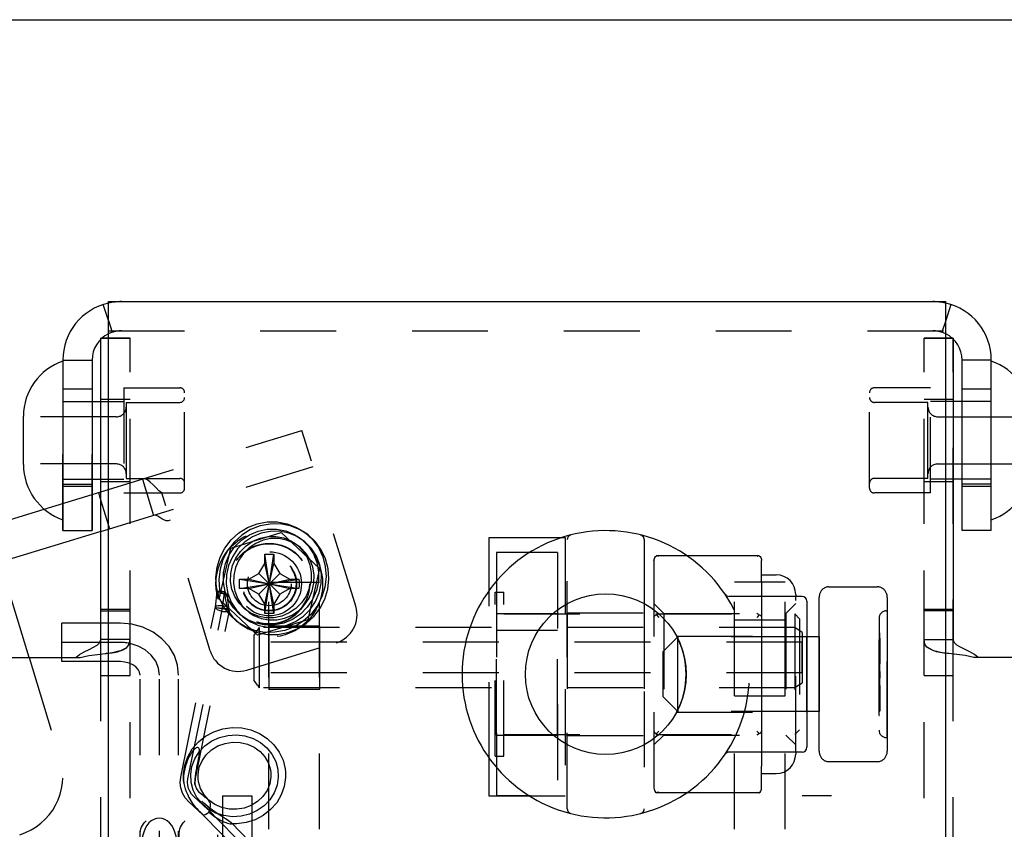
# Model space of a CAD drawing. Header units: inches. Extents: x 0 to 28.3, y 0 to 18.3.
# Tile 18 of 34: x 7.4 to 9.4, y 16.7 to 18.3. Entities that reach past the tile are written whole.
import ezdxf

# ---------------------------------------------------------------- set-up
doc = ezdxf.new("R2010")
doc.units = ezdxf.units.IN
doc.header["$LTSCALE"] = 1.558333
doc.header["$MEASUREMENT"] = 0
doc.linetypes.add('HIDDEN', pattern=[0.2, 0.1, -0.1])
doc.layers.get('0').update_dxf_attribs({"linetype": 'CONTINUOUS'})
for name, color, linetype in [('03___PRT_ALL_CURVES', 7, 'CONTINUOUS'), ('06___PRT_ALL_SURFS', 7, 'CONTINUOUS'), ('DEFAULT_2', 8, 'HIDDEN')]:
    doc.layers.add(name, color=color, linetype=linetype)

msp = doc.modelspace()

# ---------------------------------------------------------------- linework, layer by layer
at = {"color": 7, "linetype": 'Continuous'}
for p, q in [((0, 18.3333), (28.3333, 18.3333)), ((7.5589, 17.7157), (7.5483, 17.7482)), ((9.2884, 17.7482), (9.2779, 17.7157)), ((7.5589, 17.6791), (7.5464, 17.6791)), ((9.2779, 17.6791), (9.2904, 17.6791)), ((7.4654, 17.6341), (7.5254, 17.6341)), ((7.5254, 17.6341), (7.5254, 17.2841)), ((9.3114, 17.2841), (9.3114, 17.6341)), ((9.3714, 17.6341), (9.3114, 17.6341)), ((7.5254, 17.5491), (7.5434, 17.5491)), ((9.3114, 17.5491), (9.2934, 17.5491)), ((7.3844, 17.4195), (7.3844, 17.5186)), ((7.5254, 17.3891), (7.5434, 17.3891)), ((9.3114, 17.3891), (9.2934, 17.3891)), ((7.5254, 17.358), (7.5434, 17.3635)), ((7.5383, 17.362), (7.5434, 17.3452)), ((6.3752, 17.0064), (7.4273, 17.328)), ((7.3961, 17.0231), (7.3135, 17.2933)), ((7.4654, 17.2841), (7.5254, 17.2841)), ((9.3714, 17.2841), (9.3114, 17.2841)), ((8.3559, 17.2387), (8.3559, 17.1793)), ((8.425, 17.2387), (8.3559, 17.2387)), ((8.8949, 17.2321), (8.7454, 17.2321)), ((8.8999, 17.1774), (8.8999, 17.2221)), ((8.8999, 17.1927), (8.9299, 17.1927)), ((9.0379, 17.1681), (9.1379, 17.1681)), ((8.9829, 17.1487), (8.8331, 17.1487)), ((8.8999, 17.1487), (8.8999, 17.1502)), ((8.9699, 17.1527), (8.9699, 17.1487)), ((9.0179, 16.8308), (9.0179, 17.1466)), ((9.1579, 17.1466), (9.1579, 16.8308)), ((8.9929, 17.1387), (8.9929, 16.8387)), ((7.4634, 17.0231), (7.4634, 17.0936)), ((7.5434, 17.0936), (7.4634, 17.0936)), ((8.6979, 17.0352), (8.7266, 17.0639)), ((8.7279, 16.9159), (8.7279, 17.0615)), ((9.0179, 17.0652), (8.9929, 17.0652)), ((7.5589, 17.0598), (7.5434, 17.0598)), ((9.2779, 17.0598), (9.2934, 17.0598)), ((7.1984, 17.0231), (7.5012, 17.0231)), ((7.5543, 17.0312), (7.5589, 17.0318)), ((8.6979, 16.9422), (8.6979, 17.0352)), ((9.2825, 17.0312), (9.2779, 17.0318)), ((9.6384, 17.0231), (9.3356, 17.0231)), ((8.6979, 16.9422), (8.7266, 16.9135)), ((9.0179, 16.9122), (8.9929, 16.9122)), ((8.9829, 16.8287), (8.8331, 16.8287)), ((8.8999, 16.8272), (8.8999, 16.8287)), ((8.9699, 16.8287), (8.9699, 16.8247)), ((8.3559, 16.7981), (8.3559, 16.7387)), ((8.8999, 16.7552), (8.8999, 16.8)), ((9.0379, 16.8092), (9.1379, 16.8092)), ((8.8999, 16.7847), (8.9299, 16.7847)), ((8.425, 16.7387), (8.3559, 16.7387)), ((8.8949, 16.7452), (8.7454, 16.7452))]:
    msp.add_line(p, q, dxfattribs=at)
at = {"color": 3, "linetype": 'Continuous'}
for p, q in [((7.5589, 15.7541), (7.5589, 17.7541)), ((7.5589, 17.7541), (9.2779, 17.7541)), ((9.2779, 15.7541), (9.2779, 17.7541)), ((7.5434, 17.0598), (7.5434, 17.6766)), ((9.2934, 17.6766), (9.2934, 17.0598)), ((7.4654, 17.6341), (7.4654, 17.2841)), ((9.3714, 17.2841), (9.3714, 17.6341)), ((7.5434, 17.282), (7.3363, 17.2187)), ((8.3404, 17.1608), (8.3404, 17.2697)), ((8.3404, 17.2697), (8.4901, 17.2697)), ((7.4923, 17.0231), (7.4998, 17.029)), ((7.4998, 17.029), (7.5093, 17.0348)), ((9.337, 17.029), (9.3274, 17.0348)), ((9.3445, 17.0231), (9.337, 17.029)), ((8.3404, 16.7384), (8.3404, 16.8166)), ((8.3559, 16.7384), (8.3404, 16.7384))]:
    msp.add_line(p, q, dxfattribs=at)
at = {"linetype": 'HIDDEN'}
for p, q in [((7.5434, 16.9861), (7.5434, 17.6791)), ((9.2934, 16.9861), (9.2934, 17.6791)), ((7.4654, 17.2841), (7.4654, 17.5741)), ((9.3714, 17.2841), (9.3714, 17.5741)), ((8.4809, 16.8637), (8.4809, 17.1137)), ((7.8884, 17.0872), (7.8884, 16.9572)), ((8.9484, 16.9442), (8.9484, 17.1002))]:
    msp.add_line(p, q, dxfattribs=at)
at = {"color": 8, "linetype": 'HIDDEN'}
for p, q in [((7.5434, 17.6791), (7.6034, 17.6791)), ((7.6034, 16.9861), (7.6034, 17.6791)), ((9.2334, 16.9861), (9.2334, 17.6791)), ((9.2934, 17.6791), (9.2334, 17.6791)), ((7.5254, 17.5741), (7.4654, 17.5741)), ((7.5254, 17.2841), (7.5254, 17.5741)), ((7.5904, 17.5771), (7.5904, 17.3611)), ((7.5904, 17.5771), (7.7054, 17.5771)), ((9.2464, 17.5771), (9.1314, 17.5771)), ((9.2464, 17.3611), (9.2464, 17.5771)), ((9.3114, 17.2841), (9.3114, 17.5741)), ((9.3714, 17.5741), (9.3114, 17.5741)), ((7.5434, 17.5536), (7.6034, 17.5536)), ((9.2334, 17.5536), (9.2934, 17.5536)), ((7.5434, 17.3846), (7.6034, 17.3846)), ((9.2334, 17.3846), (9.2934, 17.3846)), ((7.4654, 17.3791), (7.5254, 17.3791)), ((7.5254, 17.3741), (7.4654, 17.3741)), ((9.3714, 17.3791), (9.3114, 17.3791)), ((9.3714, 17.3741), (9.3114, 17.3741)), ((7.5904, 17.3611), (7.7054, 17.3611)), ((9.2464, 17.3611), (9.1314, 17.3611)), ((7.4654, 17.2841), (7.5254, 17.2841)), ((9.3714, 17.2841), (9.3114, 17.2841)), ((7.5434, 17.1221), (7.6034, 17.1221)), ((9.2334, 17.1221), (9.2934, 17.1221)), ((7.5434, 17.1191), (7.6034, 17.1191)), ((8.3559, 16.8637), (8.3559, 17.1137)), ((8.3559, 17.1137), (8.4809, 17.1137)), ((8.5009, 17.1147), (8.5009, 16.8627)), ((8.5009, 17.1147), (8.6589, 17.1147)), ((8.6589, 17.1147), (8.6589, 16.8627)), ((9.1409, 17.1037), (9.1409, 16.8737)), ((9.1559, 17.1187), (9.1579, 17.1187)), ((9.1579, 16.8587), (9.1579, 17.1187)), ((9.2934, 17.1191), (9.2334, 17.1191)), ((8.9684, 17.0847), (7.8684, 17.0847)), ((7.9924, 17.0872), (7.8884, 17.0872)), ((7.9924, 17.0872), (7.9924, 16.9572)), ((8.8444, 16.9442), (8.8444, 17.1002)), ((8.8444, 17.1002), (8.9484, 17.1002)), ((8.7253, 17.0667), (8.9929, 17.0667)), ((8.9929, 17.0652), (8.7279, 17.0652)), ((8.9929, 16.9107), (8.9929, 17.0667)), ((9.0179, 17.0652), (9.0179, 16.9122)), ((7.8584, 16.9917), (7.8584, 17.0547)), ((8.9834, 17.0547), (7.8584, 17.0547)), ((8.9834, 16.9917), (8.9834, 17.0547)), ((7.5434, 16.9861), (7.6034, 16.9861)), ((8.9834, 16.9917), (7.8584, 16.9917)), ((9.2334, 16.9861), (9.2934, 16.9861)), ((7.9924, 16.9572), (7.8884, 16.9572)), ((8.8444, 16.9442), (8.9484, 16.9442)), ((8.7253, 16.9107), (8.9929, 16.9107)), ((8.9929, 16.9122), (8.7279, 16.9122)), ((8.3559, 16.8637), (8.4809, 16.8637)), ((8.5009, 16.8627), (8.6589, 16.8627)), ((9.1559, 16.8587), (9.1579, 16.8587))]:
    msp.add_line(p, q, dxfattribs=at)
at = {"color": 7, "linetype": 'Continuous'}
for points in [[(8.8949, 17.2321), (8.8933, 17.232), (8.8916, 17.2315), (8.8899, 17.2308)], [(8.8949, 17.2321), (8.8967, 17.2306), (8.8981, 17.2288), (8.8991, 17.2267), (8.8997, 17.2244), (8.8999, 17.2221)], [(8.8999, 17.1774), (8.8997, 17.1698), (8.8997, 17.1606), (8.8999, 17.1502)], [(9.0379, 17.1681), (9.0366, 17.1681), (9.0352, 17.1679), (9.0339, 17.1677), (9.0325, 17.1674), (9.0312, 17.1669), (9.0299, 17.1664), (9.0286, 17.1657), (9.0274, 17.165), (9.0262, 17.1641), (9.0251, 17.1632), (9.0241, 17.1622), (9.0231, 17.1611), (9.0221, 17.1599), (9.0213, 17.1586), (9.0205, 17.1573), (9.0198, 17.1559), (9.0192, 17.1544), (9.0187, 17.1529), (9.0184, 17.1513), (9.0181, 17.1497), (9.0179, 17.1481), (9.0179, 17.1466)], [(9.1579, 17.1466), (9.1578, 17.1481), (9.1577, 17.1498), (9.1574, 17.1513), (9.157, 17.1529), (9.1565, 17.1544), (9.1559, 17.1559), (9.1552, 17.1573), (9.1545, 17.1586), (9.1536, 17.1599), (9.1527, 17.1611), (9.1517, 17.1622), (9.1506, 17.1632), (9.1495, 17.1641), (9.1483, 17.165), (9.1471, 17.1657), (9.1458, 17.1664), (9.1446, 17.1669), (9.1432, 17.1674), (9.1419, 17.1677), (9.1405, 17.1679), (9.1392, 17.1681), (9.1379, 17.1681)], [(7.5012, 17.0231), (7.5186, 17.0273), (7.5364, 17.0295), (7.5523, 17.031), (7.5543, 17.0312)], [(9.3356, 17.0231), (9.3181, 17.0273), (9.3004, 17.0295), (9.2845, 17.031), (9.2825, 17.0312)], [(8.8999, 16.8272), (8.8997, 16.8168), (8.8997, 16.8076), (8.8999, 16.8)], [(9.0179, 16.8308), (9.0179, 16.8292), (9.0181, 16.8276), (9.0184, 16.826), (9.0187, 16.8245), (9.0192, 16.823), (9.0198, 16.8215), (9.0205, 16.8201), (9.0213, 16.8187), (9.0221, 16.8175), (9.0231, 16.8163), (9.0241, 16.8152), (9.0251, 16.8142), (9.0262, 16.8132), (9.0274, 16.8124), (9.0286, 16.8117), (9.0299, 16.811), (9.0312, 16.8105), (9.0325, 16.81), (9.0339, 16.8097), (9.0352, 16.8094), (9.0366, 16.8093), (9.0379, 16.8092)], [(9.1379, 16.8092), (9.1392, 16.8093), (9.1405, 16.8094), (9.1419, 16.8097), (9.1432, 16.81), (9.1446, 16.8105), (9.1458, 16.811), (9.1471, 16.8117), (9.1483, 16.8124), (9.1495, 16.8132), (9.1506, 16.8142), (9.1517, 16.8152), (9.1527, 16.8163), (9.1536, 16.8175), (9.1545, 16.8187), (9.1552, 16.8201), (9.1559, 16.8215), (9.1565, 16.8229), (9.157, 16.8245), (9.1574, 16.826), (9.1577, 16.8276), (9.1578, 16.8292), (9.1579, 16.8308)], [(8.8899, 16.7466), (8.8916, 16.7458), (8.8933, 16.7454), (8.8949, 16.7452)], [(8.8949, 16.7452), (8.8967, 16.7467), (8.8981, 16.7486), (8.8991, 16.7507), (8.8997, 16.7529), (8.8999, 16.7552)]]:
    msp.add_lwpolyline(points, dxfattribs=at)
at = {"color": 3, "linetype": 'Continuous'}
for points in [[(7.5093, 17.0348), (7.5192, 17.0398), (7.5282, 17.0442), (7.536, 17.0486), (7.5415, 17.0537), (7.5434, 17.0598)], [(9.3274, 17.0348), (9.3175, 17.0398), (9.3085, 17.0442), (9.3008, 17.0486), (9.2953, 17.0537), (9.2934, 17.0598)]]:
    msp.add_lwpolyline(points, dxfattribs=at)
at = {"color": 8, "linetype": 'HIDDEN'}
msp.add_circle((7.8892, 17.1744), 0.083, dxfattribs=at)
at = {"color": 7, "linetype": 'Continuous'}
msp.add_circle((8.5799, 16.9887), 0.165, dxfattribs=at)
at = {"color": 3, "linetype": 'Continuous'}
for centre, start, end in [((7.5854, 17.6341), 102.7932, 180), ((9.2514, 17.6341), 0, 77.2068)]:
    msp.add_arc(centre, 0.12, start, end, dxfattribs=at)
at = {"color": 7, "linetype": 'Continuous'}
for centre, radius, start, end in [((7.5854, 17.6341), 0.06, 116.4218, 180), ((9.2514, 17.6341), 0.06, 0, 63.5782), ((7.5044, 17.5186), 0.12, 108.9656, 180), ((9.3324, 17.5186), 0.12, 0, 71.0344), ((7.5044, 17.4195), 0.12, 180, 251.0344), ((9.3324, 17.4195), 0.12, 288.9656, 360), ((8.5799, 16.9887), 0.295, 33.8746, 326.1254), ((8.9299, 17.1527), 0.04, 360, 90), ((8.8331, 17.1587), 0.01, 213.8746, 270), ((8.9829, 17.1387), 0.01, 0, 90), ((8.9829, 16.8387), 0.01, 270, 360), ((8.8331, 16.8187), 0.01, 90, 146.1254), ((8.9299, 16.8247), 0.04, 270, 0)]:
    msp.add_arc(centre, radius, start, end, dxfattribs=at)
at = {"color": 8, "linetype": 'HIDDEN'}
for centre, radius, start, end in [((9.1559, 17.1037), 0.015, 90, 180), ((8.5799, 16.9887), 0.165, 331.7885, 28.2115), ((9.1559, 16.8737), 0.015, 180, 270)]:
    msp.add_arc(centre, radius, start, end, dxfattribs=at)
at = {"layer": '03___PRT_ALL_CURVES', "color": 8, "linetype": 'HIDDEN'}
for p, q in [((7.7933, 17.1245), (7.797, 17.1562)), ((7.7222, 16.774), (7.7933, 17.1245)), ((7.5834, 17.0541), (7.4634, 17.0541)), ((7.6001, 17.0526), (7.5993, 17.0527)), ((7.6634, 16.1994), (7.6634, 16.987)), ((7.7631, 16.7107), (7.7339, 16.7377)), ((8.0878, 16.3807), (7.7512, 16.7228))]:
    msp.add_line(p, q, dxfattribs=at)
for points in [[(7.881, 17.0897), (7.8623, 17.0933), (7.8448, 17.1005), (7.8291, 17.111), (7.8156, 17.1248), (7.8053, 17.1407), (7.7983, 17.1585), (7.7949, 17.1774), (7.7953, 17.197), (7.7994, 17.216), (7.8071, 17.2339), (7.818, 17.2501), (7.832, 17.2641), (7.8482, 17.275), (7.866, 17.2826), (7.8848, 17.2866), (7.9042, 17.2868)], [(7.9042, 17.2868), (7.9229, 17.2832), (7.9404, 17.276), (7.9561, 17.2654), (7.9696, 17.2517), (7.9799, 17.2357), (7.9869, 17.218), (7.9903, 17.1991), (7.9899, 17.1794), (7.9858, 17.1605), (7.9781, 17.1425), (7.9672, 17.1264), (7.9532, 17.1123), (7.9371, 17.1014), (7.9193, 17.0939), (7.9004, 17.0899), (7.881, 17.0897)], [(7.9102, 17.2824), (7.8911, 17.2822), (7.8723, 17.2783), (7.8545, 17.2708), (7.838, 17.2598), (7.8242, 17.246), (7.8133, 17.2299), (7.8055, 17.212), (7.8013, 17.1927), (7.8009, 17.1734), (7.8042, 17.1544), (7.8111, 17.1367), (7.8216, 17.1204), (7.8348, 17.1069), (7.8505, 17.0963), (7.868, 17.089), (7.887, 17.0853)], [(7.887, 17.0853), (7.9061, 17.0855), (7.9249, 17.0894), (7.9428, 17.0969), (7.9592, 17.108), (7.973, 17.1217), (7.984, 17.1379), (7.9917, 17.1558), (7.9959, 17.1751), (7.9963, 17.1944), (7.993, 17.2133), (7.9861, 17.2311), (7.9756, 17.2473), (7.9624, 17.2609), (7.9467, 17.2715), (7.9292, 17.2787), (7.9102, 17.2824)], [(7.5993, 17.0527), (7.5968, 17.0531), (7.5941, 17.0535), (7.5916, 17.0537), (7.5888, 17.0539), (7.5863, 17.054), (7.5834, 17.0541)], [(7.6034, 17.0519), (7.6031, 17.052), (7.6026, 17.0521), (7.602, 17.0522), (7.6015, 17.0523), (7.6009, 17.0524), (7.6001, 17.0526)], [(7.6634, 16.987), (7.6615, 17.0014), (7.6559, 17.0153), (7.6468, 17.0279), (7.6346, 17.0385), (7.6199, 17.0466), (7.6034, 17.0519)], [(7.7278, 16.7831), (7.7303, 16.7994), (7.7362, 16.8149), (7.7451, 16.8291), (7.7571, 16.8417), (7.7712, 16.8516), (7.787, 16.8588), (7.804, 16.8631), (7.8219, 16.8641), (7.8392, 16.8619), (7.8558, 16.8566), (7.8709, 16.8484), (7.8842, 16.8374), (7.8947, 16.8243), (7.9023, 16.8096), (7.9066, 16.7937), (7.9075, 16.777)], [(7.9075, 16.777), (7.905, 16.7608), (7.8992, 16.7452), (7.8902, 16.731), (7.8783, 16.7185), (7.8642, 16.7085), (7.8483, 16.7013), (7.8313, 16.6971), (7.8135, 16.696), (7.7961, 16.6982), (7.7796, 16.7035), (7.7645, 16.7118), (7.7512, 16.7228), (7.7407, 16.7358), (7.7331, 16.7506), (7.7288, 16.7664), (7.7278, 16.7831)], [(7.7339, 16.7377), (7.7294, 16.7426), (7.7258, 16.7482), (7.7233, 16.7542), (7.7218, 16.7606), (7.7214, 16.7672), (7.7222, 16.774)]]:
    msp.add_lwpolyline(points, dxfattribs=at)
at = {"layer": '06___PRT_ALL_SURFS', "color": 8, "linetype": 'HIDDEN'}
for p, q in [((7.8102, 17.248), (7.9135, 17.2796)), ((7.9135, 17.2796), (7.9924, 17.2059)), ((7.7859, 17.1428), (7.8102, 17.248)), ((7.9924, 17.2059), (7.9681, 17.1007)), ((7.8649, 17.0692), (7.7859, 17.1428)), ((7.9681, 17.1007), (7.8649, 17.0692))]:
    msp.add_line(p, q, dxfattribs=at)
at = {"layer": 'DEFAULT_2', "color": 8, "linetype": 'HIDDEN'}
for p, q in [((7.5589, 17.7157), (7.5668, 17.6911)), ((9.2779, 17.7157), (9.2699, 17.6911)), ((7.5589, 17.6941), (9.2779, 17.6941)), ((7.5464, 17.6791), (7.5434, 17.6791)), ((7.6034, 17.6791), (7.5589, 17.6791)), ((7.6034, 15.7991), (7.6034, 17.6791)), ((9.2334, 15.7991), (9.2334, 17.6791)), ((9.2334, 17.6791), (9.2779, 17.6791)), ((9.2904, 17.6791), (9.2934, 17.6791)), ((7.7154, 17.3711), (7.7154, 17.5671)), ((9.1214, 17.3711), (9.1214, 17.5671)), ((7.4654, 17.5491), (7.5254, 17.5491)), ((7.5434, 17.5491), (7.5904, 17.5491)), ((7.5954, 17.5471), (7.5954, 17.3911)), ((7.5954, 17.5471), (7.7054, 17.5471)), ((9.2414, 17.5471), (9.1314, 17.5471)), ((9.2414, 17.3911), (9.2414, 17.5471)), ((9.2934, 17.5491), (9.2464, 17.5491)), ((9.3714, 17.5491), (9.3114, 17.5491)), ((7.5754, 17.5176), (7.3844, 17.5176)), ((9.2614, 17.5176), (9.4524, 17.5176)), ((7.5434, 17.3635), (7.9562, 17.4897)), ((8.0667, 17.1283), (7.9562, 17.4897)), ((7.5754, 17.4206), (7.3844, 17.4206)), ((9.2614, 17.4206), (9.4524, 17.4206)), ((7.4654, 17.3891), (7.5254, 17.3891)), ((7.5434, 17.3891), (7.5904, 17.3891)), ((7.5954, 17.3911), (7.7054, 17.3911)), ((7.6289, 17.3897), (7.6517, 17.3151)), ((9.2414, 17.3911), (9.1314, 17.3911)), ((9.2934, 17.3891), (9.2464, 17.3891)), ((9.3714, 17.3891), (9.3114, 17.3891)), ((7.4273, 17.328), (7.5254, 17.358)), ((7.5434, 17.3452), (7.5611, 17.2874)), ((7.7678, 17.0369), (7.6687, 17.3612)), ((8.5009, 16.7122), (8.5009, 17.2652)), ((8.6589, 17.2652), (8.6589, 16.7122)), ((7.8797, 17.1135), (7.8987, 17.2352)), ((7.8797, 17.2346), (7.8797, 17.2352)), ((7.8987, 17.1135), (7.8797, 17.2352)), ((7.8797, 17.2164), (7.8797, 17.2346)), ((7.8987, 17.2352), (7.8987, 17.2346)), ((7.8987, 17.2346), (7.8987, 17.2164)), ((8.4809, 17.2387), (8.425, 17.2387)), ((8.7454, 17.2321), (8.6839, 17.2321)), ((7.8678, 17.1958), (7.8797, 17.2164)), ((7.8797, 17.1324), (7.8987, 17.2164)), ((7.8987, 17.1324), (7.8797, 17.2164)), ((7.8987, 17.2164), (7.9106, 17.1958)), ((8.6789, 17.2221), (8.6789, 16.7552)), ((7.8283, 17.1839), (7.95, 17.1649)), ((7.8283, 17.1839), (7.8289, 17.1839)), ((7.8283, 17.1649), (7.95, 17.1839)), ((7.8289, 17.1839), (7.8472, 17.1839)), ((7.8472, 17.1839), (7.8678, 17.1958)), ((7.8472, 17.1839), (7.9312, 17.1649)), ((7.8472, 17.1649), (7.9312, 17.1839)), ((7.8678, 17.153), (7.9106, 17.1958)), ((7.9106, 17.153), (7.8678, 17.1958)), ((7.9106, 17.1958), (7.9312, 17.1839)), ((7.9312, 17.1839), (7.9494, 17.1839)), ((7.9494, 17.1839), (7.95, 17.1839)), ((7.8289, 17.1649), (7.8283, 17.1649)), ((7.8472, 17.1649), (7.8289, 17.1649)), ((7.8678, 17.153), (7.8472, 17.1649)), ((7.8884, 17.1777), (7.9924, 17.1777)), ((7.9312, 17.1649), (7.9106, 17.153)), ((7.9494, 17.1649), (7.9312, 17.1649)), ((7.95, 17.1649), (7.9494, 17.1649)), ((7.9924, 16.0468), (7.9924, 17.1777)), ((8.3559, 17.1793), (8.3559, 16.7981)), ((8.8444, 16.0468), (8.8444, 17.1777)), ((8.9484, 17.1777), (8.8444, 17.1777)), ((7.7785, 17.1268), (7.7821, 17.158)), ((7.7881, 17.1573), (7.7884, 17.157)), ((7.8797, 17.1324), (7.8678, 17.153)), ((7.9106, 17.153), (7.8987, 17.1324)), ((8.3529, 16.8202), (8.3529, 17.1572)), ((8.3529, 17.1572), (8.3709, 17.1572)), ((8.3709, 16.8202), (8.3709, 17.1572)), ((8.8248, 17.1531), (8.8249, 17.1529)), ((8.8248, 17.1531), (8.825, 17.1528)), ((8.8249, 17.1529), (8.825, 17.1528)), ((8.8999, 17.1487), (8.8999, 17.0159)), ((8.9699, 16.8287), (8.9699, 17.1487)), ((7.7075, 16.7769), (7.7785, 17.1269)), ((7.7785, 17.1269), (7.7785, 17.1268)), ((7.7785, 17.1268), (7.7787, 17.1258)), ((7.7787, 17.1258), (7.8012, 17.1238)), ((7.8797, 17.1141), (7.8797, 17.1324)), ((7.8987, 17.1324), (7.8987, 17.1141)), ((8.6789, 17.1337), (8.6989, 17.1137)), ((8.9499, 17.1137), (8.9699, 17.1337)), ((7.7369, 16.771), (7.8068, 17.1155)), ((7.8067, 17.1153), (7.8066, 17.1154)), ((7.8067, 17.1154), (7.8067, 17.1153)), ((7.8797, 17.1135), (7.8797, 17.1141)), ((7.8987, 17.1141), (7.8987, 17.1135)), ((8.3709, 17.1127), (8.9679, 17.1127)), ((8.6839, 17.1104), (8.6889, 17.1054)), ((8.6989, 17.1137), (8.6989, 16.8637)), ((8.6989, 17.1137), (8.9499, 17.1137)), ((8.8949, 17.1104), (8.8899, 17.1054)), ((8.9499, 17.1137), (8.9499, 16.8637)), ((8.9679, 17.1127), (8.9679, 16.8647)), ((8.9779, 17.1027), (8.9679, 17.1127)), ((8.9779, 17.1027), (8.9779, 16.8747)), ((7.5834, 17.0936), (7.5434, 17.0936)), ((7.607, 17.0915), (7.5834, 17.0936)), ((7.8684, 17.0847), (7.8584, 17.0697)), ((7.8684, 17.0847), (7.8684, 16.9607)), ((8.9684, 17.0847), (8.9684, 16.9607)), ((8.9834, 17.0747), (8.9684, 17.0847)), ((7.8584, 16.976), (7.8584, 17.0697)), ((8.4809, 17.0787), (8.3559, 17.0787)), ((8.7266, 17.0639), (8.7279, 17.0652)), ((8.7279, 17.0652), (8.7279, 17.0615)), ((8.9834, 17.0747), (8.9834, 16.9709)), ((9.1409, 16.9037), (9.1409, 17.0737)), ((9.1409, 17.0737), (9.1419, 17.0737)), ((9.1409, 17.0722), (9.1419, 17.0722)), ((9.1409, 17.0627), (9.1429, 17.0627)), ((9.1419, 17.0737), (9.1419, 16.9037)), ((9.1429, 17.0627), (9.1429, 17.0103)), ((7.6034, 17.0598), (7.5589, 17.0598)), ((7.5881, 17.0385), (7.5964, 17.0436)), ((7.5964, 17.0437), (7.599, 17.0464)), ((7.5964, 17.0436), (7.599, 17.0464)), ((7.6016, 17.0507), (7.6034, 17.0598)), ((7.8428, 16.997), (8.0268, 17.0533)), ((9.1409, 17.0589), (9.1429, 17.0589)), ((9.1409, 17.052), (9.1429, 17.052)), ((9.1409, 17.0482), (9.1429, 17.0482)), ((9.1409, 17.0461), (9.1429, 17.0461)), ((9.2352, 17.0507), (9.2334, 17.0598)), ((9.2334, 17.0598), (9.2779, 17.0598)), ((9.2378, 17.0464), (9.2352, 17.0507)), ((9.2404, 17.0436), (9.2378, 17.0464)), ((9.2486, 17.0385), (9.2404, 17.0436)), ((7.4634, 17.0146), (7.4634, 17.0231)), ((7.5186, 17.0273), (7.5186, 17.0273)), ((7.5589, 17.0318), (7.5658, 17.0327)), ((7.5657, 17.0326), (7.5777, 17.035)), ((7.5705, 17.0336), (7.5776, 17.0349)), ((7.5776, 17.0349), (7.5881, 17.0385)), ((9.1409, 17.0269), (9.1429, 17.0269)), ((9.1409, 17.0249), (9.1429, 17.0249)), ((9.1409, 17.021), (9.1429, 17.021)), ((9.2591, 17.035), (9.2486, 17.0385)), ((9.2779, 17.0318), (9.271, 17.0326)), ((9.2845, 17.031), (9.2845, 17.031)), ((9.3004, 17.0295), (9.3004, 17.0295)), ((9.3181, 17.0273), (9.3181, 17.0273)), ((7.5834, 17.0146), (7.4634, 17.0146)), ((9.1409, 17.0142), (9.1429, 17.0142)), ((9.1409, 17.0103), (9.1429, 17.0103)), ((7.6239, 16.1991), (7.6239, 16.987)), ((7.7029, 16.1991), (7.7029, 16.987)), ((9.1409, 16.9945), (9.1429, 16.9945)), ((9.1409, 16.9808), (9.1429, 16.9808)), ((9.1429, 16.9945), (9.1429, 16.9808)), ((7.8616, 16.9711), (7.8584, 16.976)), ((7.8649, 16.966), (7.8616, 16.9711)), ((7.8649, 16.966), (7.8684, 16.9607)), ((8.9684, 16.9607), (7.8684, 16.9607)), ((8.8999, 16.9615), (8.8999, 16.8287)), ((8.9735, 16.9642), (8.9684, 16.9607)), ((8.9785, 16.9676), (8.9735, 16.9642)), ((8.9785, 16.9675), (8.9834, 16.9709)), ((9.1409, 16.9654), (9.1429, 16.9654)), ((9.1409, 16.9616), (9.1429, 16.9616)), ((9.1429, 16.9654), (9.1429, 16.913)), ((9.1409, 16.9547), (9.1429, 16.9547)), ((9.1409, 16.9509), (9.1429, 16.9509)), ((9.1409, 16.9488), (9.1429, 16.9488)), ((9.1409, 16.9296), (9.1429, 16.9296)), ((9.1409, 16.9276), (9.1429, 16.9276)), ((9.1409, 16.9237), (9.1429, 16.9237)), ((8.7266, 16.9135), (8.7279, 16.9122)), ((8.7279, 16.9159), (8.7279, 16.9122)), ((9.1409, 16.9169), (9.1429, 16.9169)), ((9.1409, 16.913), (9.1429, 16.913)), ((9.1409, 16.9052), (9.1419, 16.9052)), ((9.1409, 16.9037), (9.1419, 16.9037)), ((8.3709, 16.8647), (8.9679, 16.8647)), ((8.6789, 16.8437), (8.6989, 16.8637)), ((8.6889, 16.872), (8.6839, 16.867)), ((8.6989, 16.8637), (8.9499, 16.8637)), ((8.8899, 16.872), (8.8949, 16.867)), ((8.9499, 16.8637), (8.9699, 16.8437)), ((8.9779, 16.8747), (8.9679, 16.8647)), ((8.3529, 16.8202), (8.3709, 16.8202)), ((8.8248, 16.8243), (8.8249, 16.8244)), ((8.8254, 16.8252), (8.8249, 16.8244)), ((7.713, 16.7721), (7.7128, 16.7839)), ((7.7367, 16.773), (7.7374, 16.7786)), ((7.7429, 16.7744), (7.7428, 16.7824)), ((7.8925, 16.7858), (7.8926, 16.7778)), ((7.9224, 16.7881), (7.9225, 16.7763)), ((7.7136, 16.7661), (7.713, 16.772)), ((7.7136, 16.7661), (7.7139, 16.7641)), ((7.7934, 16.7391), (7.8534, 16.7391)), ((7.8534, 16.7391), (7.8534, 15.8591)), ((8.425, 16.7387), (8.4809, 16.7387)), ((8.7454, 16.7452), (8.6839, 16.7452)), ((8.9834, 15.8591), (8.9834, 16.7391)), ((9.0434, 16.7391), (8.9834, 16.7391)), ((7.7526, 16.6999), (7.7237, 16.7267)), ((7.7526, 16.7), (7.752, 16.7012)), ((8.0771, 16.3702), (7.7526, 16.7)), ((7.7526, 16.6999), (7.7526, 16.7)), ((8.0984, 16.3912), (7.8106, 16.6838))]:
    msp.add_line(p, q, dxfattribs=at)
at = {"layer": 'DEFAULT_2', "linetype": 'HIDDEN'}
for p, q in [((7.5434, 17.6766), (7.5434, 17.6791)), ((9.2934, 17.6791), (9.2934, 17.6766)), ((7.5434, 17.282), (7.979, 17.4151)), ((8.4901, 17.2697), (8.4964, 17.2697)), ((8.4964, 17.2697), (8.4964, 16.7384)), ((8.4809, 17.2387), (8.4809, 16.7387)), ((7.8884, 16.0468), (7.8884, 17.1777)), ((8.9484, 16.0468), (8.9484, 17.1777)), ((8.3404, 16.8166), (8.3404, 17.1608)), ((7.5282, 17.0442), (7.536, 17.0486)), ((7.536, 17.0486), (7.536, 17.0486)), ((7.5415, 17.0537), (7.5415, 17.0537)), ((7.5434, 16.5803), (7.5434, 17.0598)), ((9.2934, 16.5803), (9.2934, 17.0598)), ((7.3961, 17.0231), (7.4597, 16.8151)), ((7.4998, 17.029), (7.4998, 17.029)), ((7.5093, 17.0348), (7.5093, 17.0348)), ((7.5192, 17.0398), (7.5193, 17.0398)), ((9.3204, 17.0384), (9.3175, 17.0398)), ((9.3274, 17.0348), (9.3274, 17.0348)), ((9.337, 17.029), (9.3369, 17.029)), ((7.7934, 16.7391), (7.7934, 15.8591)), ((8.4964, 16.7384), (8.3559, 16.7384)), ((9.0434, 15.8591), (9.0434, 16.7391))]:
    msp.add_line(p, q, dxfattribs=at)
at = {"layer": 'DEFAULT_2', "color": 8, "linetype": 'HIDDEN'}
for points in [[(7.6687, 17.3612), (7.6627, 17.3654), (7.6566, 17.3715), (7.6506, 17.3778), (7.6449, 17.3835), (7.6391, 17.3879), (7.6335, 17.39), (7.6289, 17.3897)], [(7.8251, 17.0952), (7.8226, 17.097), (7.8075, 17.1111), (7.7953, 17.1278), (7.7864, 17.1465), (7.7811, 17.1667), (7.7797, 17.1877), (7.782, 17.2087), (7.7882, 17.229), (7.7979, 17.2478), (7.8109, 17.2647), (7.8266, 17.2789), (7.8446, 17.2901), (7.8642, 17.2977), (7.8848, 17.3016), (7.9056, 17.3017)], [(7.9116, 17.2974), (7.8908, 17.2973), (7.8702, 17.2934), (7.8505, 17.2857), (7.8325, 17.2745), (7.8168, 17.2603), (7.8038, 17.2434), (7.7941, 17.2245), (7.788, 17.2042), (7.7857, 17.1833), (7.7871, 17.1623), (7.7881, 17.1573)], [(7.9056, 17.3017), (7.926, 17.2979), (7.9452, 17.2904), (7.9602, 17.2813)], [(7.9662, 17.2769), (7.9512, 17.286), (7.932, 17.2936), (7.9116, 17.2974)], [(7.8427, 17.1194), (7.8382, 17.1229), (7.827, 17.1345), (7.8183, 17.1482), (7.8125, 17.1634), (7.8098, 17.1795), (7.8103, 17.1959), (7.8139, 17.212), (7.8205, 17.2272), (7.8299, 17.2409), (7.8417, 17.2526), (7.8554, 17.2619), (7.8706, 17.2683), (7.8866, 17.2717), (7.9029, 17.2718)], [(7.9089, 17.2675), (7.8926, 17.2673), (7.8766, 17.264), (7.8614, 17.2575), (7.8477, 17.2483), (7.836, 17.2366), (7.8266, 17.2229), (7.8199, 17.2077), (7.8163, 17.1916), (7.8158, 17.1751), (7.8185, 17.159), (7.8243, 17.1438), (7.833, 17.1302), (7.8442, 17.1186), (7.8487, 17.1151)], [(7.9602, 17.2813), (7.9626, 17.2794), (7.9777, 17.2654), (7.9899, 17.2487), (7.9988, 17.2299), (8.0041, 17.2097), (8.0056, 17.1888), (8.0032, 17.1678), (7.997, 17.1475), (7.9873, 17.1286), (7.9743, 17.1117), (7.9586, 17.0975), (7.9406, 17.0864), (7.921, 17.0787), (7.9004, 17.0748), (7.8796, 17.0747)], [(7.8856, 17.0704), (7.9065, 17.0704), (7.927, 17.0744), (7.9467, 17.0821), (7.9647, 17.0932), (7.9804, 17.1075), (7.9934, 17.1243), (8.0031, 17.1432), (8.0092, 17.1635), (8.0116, 17.1845), (8.0101, 17.2054), (8.0048, 17.2256), (7.9959, 17.2443), (7.9837, 17.261), (7.9687, 17.2751), (7.9662, 17.2769)], [(7.9029, 17.2718), (7.9188, 17.2688), (7.9337, 17.2626), (7.9425, 17.257)], [(7.9485, 17.2527), (7.9397, 17.2582), (7.9248, 17.2644), (7.9089, 17.2675)], [(7.9425, 17.257), (7.947, 17.2535), (7.9582, 17.2419), (7.9669, 17.2283), (7.9727, 17.2131), (7.9754, 17.197), (7.9749, 17.1806), (7.9713, 17.1645), (7.9647, 17.1492), (7.9553, 17.1355), (7.9436, 17.1238), (7.9298, 17.1146), (7.9147, 17.1081), (7.8986, 17.1048), (7.8823, 17.1046)], [(7.8883, 17.1003), (7.9046, 17.1004), (7.9206, 17.1038), (7.9358, 17.1102), (7.9495, 17.1194), (7.9613, 17.1311), (7.9707, 17.1448), (7.9773, 17.16), (7.9809, 17.1761), (7.9814, 17.1926), (7.9787, 17.2087), (7.9729, 17.2239), (7.9642, 17.2376), (7.953, 17.2492), (7.9485, 17.2527)], [(7.8797, 17.2352), (7.8829, 17.2353), (7.886, 17.2354), (7.8892, 17.2354)], [(7.8892, 17.2354), (7.8924, 17.2354), (7.8955, 17.2353), (7.8987, 17.2352)], [(8.6789, 17.2221), (8.6791, 17.2244), (8.6797, 17.2267), (8.6807, 17.2288), (8.6821, 17.2306), (8.6839, 17.2321)], [(8.6889, 17.2308), (8.6872, 17.2315), (8.6855, 17.232), (8.6839, 17.2321)], [(7.8283, 17.1649), (7.8282, 17.1712), (7.8282, 17.1775), (7.8283, 17.1839)], [(7.95, 17.1839), (7.9502, 17.1775), (7.9502, 17.1712), (7.95, 17.1649)], [(7.7974, 17.158), (7.793, 17.1585), (7.7889, 17.1587), (7.7856, 17.1587), (7.7833, 17.1585), (7.7822, 17.1581), (7.7821, 17.158)], [(7.7821, 17.158), (7.7824, 17.1575), (7.784, 17.1568), (7.7867, 17.1561), (7.7903, 17.1553), (7.7946, 17.1546), (7.799, 17.1541), (7.8033, 17.1538)], [(7.7974, 17.158), (7.7937, 17.1582), (7.7909, 17.1581), (7.789, 17.1579), (7.7881, 17.1575), (7.7881, 17.1573)], [(7.7884, 17.157), (7.7897, 17.1564), (7.792, 17.1557), (7.7951, 17.155), (7.799, 17.1543), (7.8033, 17.1538)], [(7.7974, 17.158), (7.798, 17.1521), (7.7986, 17.1463), (7.7995, 17.1408), (7.8005, 17.1357), (7.8015, 17.1309), (7.8026, 17.1266)], [(7.8067, 17.1221), (7.8062, 17.1261), (7.8055, 17.1306), (7.8049, 17.1358), (7.8043, 17.1415), (7.8037, 17.1475), (7.8033, 17.1538)], [(7.7906, 17.1293), (7.7869, 17.1295), (7.7836, 17.1293), (7.7811, 17.1288), (7.7793, 17.128), (7.7785, 17.1269)], [(7.7787, 17.1258), (7.7799, 17.1238), (7.7822, 17.1217), (7.7855, 17.12), (7.7894, 17.1186), (7.7935, 17.1176), (7.7977, 17.1173), (7.8015, 17.1175), (7.8047, 17.1183), (7.8069, 17.1196)], [(7.8067, 17.1221), (7.8041, 17.122), (7.8005, 17.122), (7.7961, 17.1223), (7.7915, 17.1229), (7.787, 17.1235), (7.7832, 17.1243), (7.7803, 17.1251), (7.7787, 17.1258)], [(7.8026, 17.1266), (7.7999, 17.1275), (7.797, 17.1283), (7.7938, 17.1289), (7.7906, 17.1293)], [(7.8012, 17.1238), (7.8034, 17.1218), (7.8069, 17.1196)], [(7.8067, 17.1221), (7.8051, 17.1225), (7.8037, 17.1228), (7.8026, 17.1232), (7.8017, 17.1235), (7.8012, 17.1238)], [(7.8064, 17.1158), (7.8059, 17.1171), (7.8053, 17.1189), (7.8046, 17.1212), (7.8037, 17.1238), (7.8026, 17.1266)], [(7.8066, 17.1154), (7.8066, 17.1154), (7.8064, 17.1158)], [(7.8066, 17.1154), (7.8135, 17.1067), (7.8286, 17.0927), (7.8311, 17.0908)], [(7.8069, 17.1196), (7.8068, 17.1185), (7.8068, 17.1175), (7.8068, 17.1167), (7.8068, 17.116), (7.8068, 17.1155), (7.8067, 17.1154)], [(7.8823, 17.1046), (7.8664, 17.1077), (7.8515, 17.1139), (7.8427, 17.1194)], [(7.8487, 17.1151), (7.8575, 17.1095), (7.8724, 17.1033), (7.8883, 17.1003)], [(7.8892, 17.1134), (7.886, 17.1134), (7.8829, 17.1134), (7.8797, 17.1135)], [(7.8987, 17.1135), (7.8955, 17.1134), (7.8924, 17.1134), (7.8892, 17.1134)], [(8.6789, 17.1054), (8.6791, 17.1066), (8.6797, 17.1077), (8.6807, 17.1087), (8.6821, 17.1097), (8.6839, 17.1104)], [(8.6889, 17.1141), (8.6872, 17.1131), (8.6855, 17.1119), (8.6839, 17.1104)], [(8.8899, 17.1141), (8.8916, 17.1131), (8.8933, 17.1119), (8.8949, 17.1104)], [(8.8949, 17.1104), (8.8967, 17.1097), (8.8981, 17.1087), (8.8991, 17.1077), (8.8997, 17.1066), (8.8999, 17.1054)], [(7.7029, 16.987), (7.7007, 17.0073), (7.6942, 17.027), (7.6834, 17.0454), (7.6687, 17.0617), (7.6505, 17.0752), (7.6297, 17.0853), (7.607, 17.0915)], [(7.8796, 17.0747), (7.8593, 17.0785), (7.84, 17.086), (7.8251, 17.0952)], [(7.8311, 17.0908), (7.846, 17.0817), (7.8652, 17.0742), (7.8856, 17.0704)], [(7.599, 17.0464), (7.5974, 17.0447), (7.5943, 17.0421), (7.5893, 17.0393), (7.5835, 17.037), (7.5771, 17.0351), (7.5699, 17.0335), (7.5626, 17.0323), (7.5551, 17.0313), (7.5543, 17.0312)], [(7.5777, 17.035), (7.5882, 17.0385), (7.5964, 17.0437)], [(7.599, 17.0464), (7.6016, 17.0507), (7.6034, 17.0598)], [(9.2825, 17.0312), (9.2816, 17.0313), (9.2741, 17.0323), (9.2665, 17.0336), (9.2594, 17.0352), (9.2533, 17.037), (9.2477, 17.0393), (9.2426, 17.0421), (9.2394, 17.0446), (9.2378, 17.0464)], [(9.271, 17.0326), (9.2591, 17.035), (9.2486, 17.0385), (9.2404, 17.0437)], [(7.5364, 17.0295), (7.5522, 17.031), (7.5543, 17.0312)], [(7.6089, 17.0081), (7.6013, 17.0116), (7.5926, 17.0138), (7.5834, 17.0146)], [(7.6239, 16.987), (7.6229, 16.9927), (7.62, 16.9983), (7.6152, 17.0036), (7.6089, 17.0081)], [(8.8999, 17.0159), (8.8998, 17.007), (8.8997, 16.9978), (8.8997, 16.9887)], [(8.8997, 16.9887), (8.8997, 16.9796), (8.8998, 16.9704), (8.8999, 16.9615)], [(7.7128, 16.7839), (7.7155, 16.8019), (7.7216, 16.8193), (7.7311, 16.8354), (7.7435, 16.8496), (7.7584, 16.8614), (7.7754, 16.8704), (7.7939, 16.8764), (7.8132, 16.879), (7.8326, 16.8783), (7.8515, 16.8742), (7.8692, 16.8669), (7.8851, 16.8566), (7.8987, 16.8437), (7.9096, 16.8288), (7.9173, 16.8121), (7.9217, 16.7945), (7.9224, 16.7881)], [(8.6789, 16.872), (8.6791, 16.8708), (8.6797, 16.8697), (8.6807, 16.8686), (8.6821, 16.8677), (8.6839, 16.867)], [(8.6839, 16.867), (8.6855, 16.8655), (8.6872, 16.8643), (8.6889, 16.8633)], [(8.8949, 16.867), (8.8933, 16.8655), (8.8916, 16.8643), (8.8899, 16.8633)], [(8.8949, 16.867), (8.8967, 16.8677), (8.8981, 16.8686), (8.8991, 16.8697), (8.8997, 16.8708), (8.8999, 16.872)], [(7.7428, 16.7824), (7.7454, 16.7976), (7.7511, 16.8111), (7.7597, 16.8232), (7.7708, 16.8334), (7.7838, 16.8413), (7.7983, 16.8466), (7.8136, 16.849), (7.8291, 16.8485), (7.8441, 16.845), (7.858, 16.8388), (7.8702, 16.83), (7.8802, 16.8189), (7.8874, 16.8062), (7.8916, 16.7923), (7.8925, 16.7858)], [(7.7374, 16.7786), (7.7384, 16.7856), (7.7394, 16.7917), (7.7403, 16.7971), (7.7413, 16.802), (7.7422, 16.8063), (7.743, 16.8103), (7.7438, 16.814), (7.7444, 16.8174), (7.745, 16.8205), (7.7454, 16.8235), (7.7457, 16.8262), (7.7459, 16.8288), (7.746, 16.8311), (7.7459, 16.8333), (7.7455, 16.8353), (7.7447, 16.8368), (7.7437, 16.8378), (7.7424, 16.8382), (7.7409, 16.838), (7.7393, 16.8374), (7.7376, 16.8364), (7.7359, 16.835), (7.7341, 16.8333), (7.7323, 16.8312), (7.7304, 16.8288), (7.7285, 16.8261), (7.7265, 16.8229), (7.7246, 16.8194), (7.7226, 16.8154), (7.7207, 16.811), (7.7189, 16.806), (7.7171, 16.8006), (7.7155, 16.7946), (7.7142, 16.788), (7.7132, 16.7808)], [(7.7132, 16.7808), (7.713, 16.7753), (7.7132, 16.7697), (7.7136, 16.7661)], [(7.8926, 16.7778), (7.8902, 16.7634), (7.8846, 16.7498), (7.8761, 16.7375), (7.8651, 16.7272), (7.8521, 16.7191), (7.8376, 16.7137), (7.8223, 16.7112), (7.8067, 16.7116), (7.7916, 16.715), (7.7776, 16.7212), (7.7653, 16.73), (7.7553, 16.7411), (7.748, 16.7539), (7.7437, 16.7678), (7.7429, 16.7744)], [(7.7237, 16.7267), (7.7163, 16.7351), (7.7109, 16.7446), (7.7075, 16.755), (7.7064, 16.7659), (7.7075, 16.7769)], [(7.7139, 16.7641), (7.7151, 16.7588), (7.7166, 16.7535), (7.7185, 16.748), (7.721, 16.7421), (7.7242, 16.7354)], [(7.7367, 16.773), (7.7364, 16.7653), (7.7366, 16.7631)], [(7.7366, 16.7631), (7.7364, 16.7649), (7.7369, 16.771)], [(7.7366, 16.7631), (7.7374, 16.7587), (7.7395, 16.7532), (7.7422, 16.7489), (7.7452, 16.7458)], [(7.9225, 16.7763), (7.9199, 16.7582), (7.9137, 16.7409), (7.9043, 16.7248), (7.8919, 16.7106), (7.8769, 16.6988), (7.8599, 16.6897), (7.8415, 16.6838), (7.8222, 16.6811), (7.8095, 16.6812)], [(7.7651, 16.7051), (7.7661, 16.7087), (7.7673, 16.7128), (7.7683, 16.7168), (7.7686, 16.7203), (7.7683, 16.7233), (7.7673, 16.7257), (7.7659, 16.7279), (7.7641, 16.7299), (7.762, 16.7319), (7.7599, 16.7339), (7.7577, 16.7358), (7.7555, 16.7377), (7.7531, 16.7397), (7.7505, 16.7417), (7.7479, 16.7438), (7.7452, 16.7458)], [(8.6789, 16.7552), (8.6791, 16.7529), (8.6797, 16.7507), (8.6807, 16.7486), (8.6821, 16.7467), (8.6839, 16.7452)], [(8.6889, 16.7466), (8.6872, 16.7458), (8.6855, 16.7454), (8.6839, 16.7452)], [(7.7242, 16.7354), (7.7281, 16.7283), (7.7322, 16.7221), (7.7363, 16.7169), (7.7402, 16.7127)], [(7.8107, 16.6837), (7.8101, 16.6842), (7.8082, 16.6858), (7.8057, 16.6875), (7.8026, 16.6896), (7.7991, 16.6918), (7.7951, 16.6943), (7.7909, 16.6969), (7.7864, 16.6998), (7.7819, 16.7028), (7.7772, 16.7059), (7.7726, 16.7093), (7.768, 16.7128), (7.7635, 16.7164), (7.7591, 16.7202), (7.7549, 16.7241), (7.7508, 16.7281)], [(7.7402, 16.7127), (7.7441, 16.7089), (7.748, 16.705), (7.752, 16.7012)], [(7.7651, 16.7051), (7.7621, 16.7026), (7.7591, 16.7008), (7.7565, 16.6996), (7.7543, 16.6993), (7.7526, 16.6999)], [(7.7651, 16.7051), (7.7696, 16.7016), (7.7741, 16.6983), (7.7787, 16.6951), (7.7832, 16.6923), (7.7877, 16.6897), (7.792, 16.6874), (7.7961, 16.6854), (7.8, 16.6838), (7.8034, 16.6826), (7.8063, 16.6818), (7.8087, 16.6813), (7.8095, 16.6812)], [(7.6634, 16.6928), (7.6577, 16.6922), (7.6521, 16.6904), (7.6469, 16.6873), (7.6421, 16.6831), (7.6379, 16.6778), (7.6343, 16.6715), (7.6313, 16.6641), (7.629, 16.6559), (7.6272, 16.6469), (7.6258, 16.6371), (7.625, 16.6267), (7.6244, 16.6158), (7.6241, 16.6043), (7.6239, 16.5924), (7.6239, 16.5802), (7.6239, 16.5675)], [(7.7029, 16.5546), (7.7029, 16.5675), (7.7029, 16.5802), (7.7028, 16.5924), (7.7027, 16.6043), (7.7023, 16.6158), (7.7018, 16.6267), (7.7009, 16.6371), (7.6996, 16.6469), (7.6978, 16.6559), (7.6954, 16.6641), (7.6924, 16.6715), (7.6888, 16.6778), (7.6846, 16.6831), (7.6798, 16.6873), (7.6746, 16.6904), (7.6691, 16.6922), (7.6634, 16.6928)], [(7.8104, 16.6812), (7.8114, 16.6815), (7.8117, 16.6821)], [(7.8117, 16.6821), (7.8113, 16.683), (7.8107, 16.6837)]]:
    msp.add_lwpolyline(points, dxfattribs=at)
at = {"layer": 'DEFAULT_2', "linetype": 'HIDDEN'}
msp.add_lwpolyline([(7.6859, 17.305), (7.6816, 17.3037), (7.6774, 17.304), (7.6729, 17.3056), (7.6688, 17.3081), (7.6645, 17.311), (7.66, 17.3137), (7.6557, 17.3153), (7.6517, 17.3151)], dxfattribs=at)
at = {"layer": 'DEFAULT_2', "color": 8, "linetype": 'HIDDEN'}
for centre, radius in [((7.8892, 17.1744), 0.1095), ((7.8892, 17.1744), 0.0825), ((7.8892, 17.1744), 0.066), ((7.8892, 17.1744), 0.056), ((7.8892, 17.1744), 0.055), ((7.8892, 17.1744), 0.045), ((7.6634, 16.6591), 0.0395), ((7.7434, 16.6591), 0.0395)]:
    msp.add_circle(centre, radius, dxfattribs=at)
at = {"layer": 'DEFAULT_2', "linetype": 'HIDDEN'}
for centre, radius, start, end in [((7.5854, 17.6341), 0.12, 90, 102.7932), ((9.2514, 17.6341), 0.12, 77.2068, 90), ((7.3402, 16.7786), 0.125, 287, 17)]:
    msp.add_arc(centre, radius, start, end, dxfattribs=at)
at = {"layer": 'DEFAULT_2', "color": 8, "linetype": 'HIDDEN'}
for centre, radius, start, end in [((7.5854, 17.6341), 0.06, 90, 116.4218), ((9.2514, 17.6341), 0.06, 63.5782, 90), ((7.7054, 17.5671), 0.01, 360, 90), ((9.1314, 17.5671), 0.01, 90, 180), ((7.7054, 17.5571), 0.01, 270, 360), ((9.1314, 17.5571), 0.01, 180, 270), ((7.5754, 17.5376), 0.02, 270, 360), ((9.2614, 17.5376), 0.02, 180, 270), ((7.5754, 17.4006), 0.02, 0, 90), ((9.2614, 17.4006), 0.02, 90, 180), ((7.7054, 17.3811), 0.01, 0, 90), ((9.1314, 17.3811), 0.01, 90, 180), ((7.7054, 17.3711), 0.01, 270, 0), ((9.1314, 17.3711), 0.01, 180, 270), ((8.5109, 17.2652), 0.01, 104.0108, 180), ((8.6489, 17.2652), 0.01, 0.0004, 75.9912), ((8.5799, 16.9887), 0.295, 326.1254, 33.8746), ((8.0093, 17.1107), 0.06, 287, 17), ((7.8252, 17.0544), 0.06, 197, 287), ((8.5109, 16.7122), 0.01, 180.0004, 255.9912), ((8.6489, 16.7122), 0.01, 284.0108, 360)]:
    msp.add_arc(centre, radius, start, end, dxfattribs=at)

doc.saveas('drawing.dxf')
